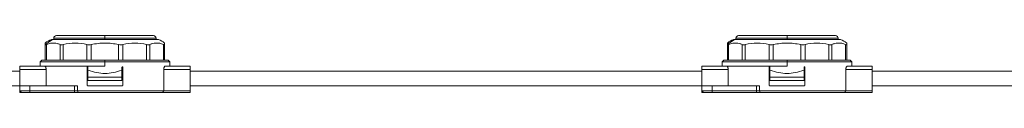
# Model space of a CAD drawing. Header units: millimetres. Extents: x -445 to 1924, y -59 to 420.
# Tile 35 of 40: x 1347 to 1635, y 158 to 175. Entities that reach past the tile are written whole.
import ezdxf

# ---------------------------------------------------------------- set-up
doc = ezdxf.new("R2010")
doc.units = ezdxf.units.MM

# ---------------------------------------------------------------- blocks, each defined once
blk = doc.blocks.new('Drawing View6')
at = {"color": 7, "linetype": 'Continuous', "lineweight": 18}
for p, q in [((326.81, 20.38), (327.34, 20.38)), ((327.34, 20.38), (358.19, 20.38)), ((327.5, 20.77), (327.5, 20.38)), ((327.5, 20.77), (342.5, 20.77)), ((328.3, 21.57), (342.5, 21.57)), ((342.5, 21.57), (356.7, 21.57)), ((342.5, 21.57), (342.5, 20.77)), ((342.5, 20.38), (342.5, 20.77)), ((342.5, 20.77), (357.5, 20.77)), ((357.5, 20.38), (357.5, 20.77)), ((526.81, 20.38), (527.34, 20.38)), ((527.34, 20.38), (558.19, 20.38)), ((527.5, 20.77), (527.5, 20.38)), ((527.5, 20.77), (542.5, 20.77)), ((528.3, 21.57), (542.5, 21.57)), ((542.5, 21.57), (556.7, 21.57)), ((542.5, 21.57), (542.5, 20.77)), ((542.5, 20.38), (542.5, 20.77)), ((542.5, 20.77), (557.5, 20.77)), ((557.5, 20.38), (557.5, 20.77)), ((325, 14.38), (325, 18.94)), ((325.33, 14.38), (325.33, 18.94)), ((329.35, 14.38), (329.35, 18.94)), ((330.27, 14.38), (330.27, 18.94)), ((337.23, 14.38), (337.23, 18.94)), ((338.48, 14.38), (338.48, 18.94)), ((346.52, 14.38), (346.52, 18.94)), ((347.77, 14.38), (347.77, 18.94)), ((354.73, 14.38), (354.73, 18.94)), ((355.65, 14.38), (355.65, 18.94)), ((359.67, 14.38), (359.67, 18.94)), ((360, 14.38), (360, 18.94)), ((525, 14.38), (525, 18.94)), ((525.33, 14.38), (525.33, 18.94)), ((529.35, 14.38), (529.35, 18.94)), ((530.27, 14.38), (530.27, 18.94)), ((537.23, 14.38), (537.23, 18.94)), ((538.48, 14.38), (538.48, 18.94)), ((546.52, 14.38), (546.52, 18.94)), ((547.77, 14.38), (547.77, 18.94)), ((554.73, 14.38), (554.73, 18.94)), ((555.65, 14.38), (555.65, 18.94)), ((559.67, 14.38), (559.67, 18.94)), ((560, 14.38), (560, 18.94)), ((317.5, 12.57), (324.84, 12.57)), ((317.5, 11.57), (317.5, 12.57)), ((317.5, 11.57), (325.27, 11.57)), ((317.5, 6.87), (317.5, 11.57)), ((324, 14.38), (323.5, 13.88)), ((323.5, 13.88), (323.5, 12.57)), ((323.5, 13.88), (342.5, 13.88)), ((324, 14.38), (342.5, 14.38)), ((324.84, 12.57), (342.5, 12.57)), ((325.27, 6.87), (325.27, 11.57)), ((337.25, 7), (337.25, 12.25)), ((337.5, 12.25), (337.5, 11.38)), ((361, 14.38), (342.5, 14.38)), ((342.5, 14.38), (342.5, 13.88)), ((342.5, 12.57), (342.5, 13.88)), ((342.5, 13.88), (361.5, 13.88)), ((347.5, 12.25), (347.5, 11.38)), ((347.75, 7), (347.75, 12.25)), ((359.73, 5.37), (359.73, 11.57)), ((359.73, 11.57), (367.5, 11.57)), ((360.16, 12.57), (367.5, 12.57)), ((361.5, 13.88), (361, 14.38)), ((361.5, 12.57), (361.5, 13.88)), ((367.5, 12.57), (367.5, 11.57)), ((367.5, 5.37), (367.5, 11.57)), ((517.5, 12.57), (524.84, 12.57)), ((517.5, 11.57), (517.5, 12.57)), ((517.5, 11.57), (525.27, 11.57)), ((517.5, 6.87), (517.5, 11.57)), ((524, 14.38), (523.5, 13.88)), ((523.5, 13.88), (523.5, 12.57)), ((523.5, 13.88), (542.5, 13.88)), ((524, 14.38), (542.5, 14.38)), ((524.84, 12.57), (542.5, 12.57)), ((525.27, 6.87), (525.27, 11.57)), ((537.25, 7), (537.25, 12.25)), ((537.5, 12.25), (537.5, 11.38)), ((561, 14.38), (542.5, 14.38)), ((542.5, 14.38), (542.5, 13.88)), ((542.5, 12.57), (542.5, 13.88)), ((542.5, 13.88), (561.5, 13.88)), ((547.5, 12.25), (547.5, 11.38)), ((547.75, 7), (547.75, 12.25)), ((559.73, 5.37), (559.73, 11.57)), ((559.73, 11.57), (567.5, 11.57)), ((560.16, 12.57), (567.5, 12.57)), ((561.5, 13.88), (561, 14.38)), ((561.5, 12.57), (561.5, 13.88)), ((567.5, 12.57), (567.5, 11.57)), ((567.5, 5.37), (567.5, 11.57)), ((167.5, 11.12), (317.5, 11.12)), ((337.5, 9.38), (337.5, 11.38)), ((337.5, 11.38), (337.57, 11.38)), ((347.5, 9.38), (337.5, 9.38)), ((337.5, 8.37), (337.5, 9.38)), ((347.43, 11.38), (347.5, 11.38)), ((347.5, 11.38), (347.5, 9.38)), ((347.5, 8.37), (347.5, 9.38)), ((367.5, 11.12), (517.5, 11.12)), ((537.5, 9.38), (537.5, 11.38)), ((537.5, 11.38), (537.57, 11.38)), ((547.5, 9.38), (537.5, 9.38)), ((537.5, 8.37), (537.5, 9.38)), ((547.43, 11.38), (547.5, 11.38)), ((547.5, 11.38), (547.5, 9.38)), ((547.5, 8.37), (547.5, 9.38)), ((567.5, 11.12), (717.5, 11.12)), ((167.5, 6.87), (317.5, 6.87)), ((317.5, 5.37), (317.5, 6.87)), ((317.5, 6.87), (320.5, 6.87)), ((320.5, 5.37), (320.5, 6.87)), ((333.56, 6.87), (320.5, 6.87)), ((333.56, 5.37), (333.56, 6.87)), ((333.56, 6.87), (334.41, 6.87)), ((334.41, 5.37), (334.41, 6.87)), ((337.38, 6.87), (347.62, 6.87)), ((347.5, 8.37), (337.5, 8.37)), ((367.5, 6.87), (517.5, 6.87)), ((517.5, 5.37), (517.5, 6.87)), ((517.5, 6.87), (520.5, 6.87)), ((520.5, 5.37), (520.5, 6.87)), ((533.56, 6.87), (520.5, 6.87)), ((533.56, 5.37), (533.56, 6.87)), ((533.56, 6.87), (534.41, 6.87)), ((534.41, 5.37), (534.41, 6.87)), ((537.37, 6.87), (547.62, 6.87)), ((547.5, 8.37), (537.5, 8.37)), ((567.5, 6.87), (717.5, 6.87)), ((320.5, 5.37), (317.5, 5.37)), ((317.5, 5.37), (317.5, 4.87)), ((318, 4.87), (317.5, 5.37)), ((317.5, 4.87), (318, 4.87)), ((320.5, 4.87), (318, 4.87)), ((333.56, 5.37), (320.5, 5.37)), ((320.5, 4.87), (320.5, 5.37)), ((333.56, 4.87), (320.5, 4.87)), ((334.41, 5.37), (333.56, 5.37)), ((333.56, 4.87), (333.56, 5.37)), ((334.62, 4.87), (333.56, 4.87)), ((359.73, 5.37), (334.41, 5.37)), ((334.62, 4.87), (334.41, 5.37)), ((359.41, 4.87), (334.62, 4.87)), ((359.41, 4.87), (367.5, 4.87)), ((359.73, 5.37), (367.5, 5.37)), ((367.5, 5.37), (367.5, 4.87)), ((520.5, 5.37), (517.5, 5.37)), ((517.5, 5.37), (517.5, 4.87)), ((518, 4.87), (517.5, 5.37)), ((517.5, 4.87), (518, 4.87)), ((520.5, 4.87), (518, 4.87)), ((520.5, 4.87), (520.5, 5.37)), ((533.56, 5.37), (520.5, 5.37)), ((533.56, 4.87), (520.5, 4.87)), ((534.41, 5.37), (533.56, 5.37)), ((533.56, 4.87), (533.56, 5.37)), ((534.62, 4.87), (533.56, 4.87)), ((559.73, 5.37), (534.41, 5.37)), ((534.62, 4.87), (534.41, 5.37)), ((559.41, 4.87), (534.62, 4.87)), ((559.41, 4.87), (567.5, 4.87)), ((559.73, 5.37), (567.5, 5.37)), ((567.5, 5.37), (567.5, 4.87))]:
    blk.add_line(p, q, dxfattribs=at)
for centre, radius, start, end in [((328.34, 15.46), 5.15, 107.2549, 130.4986), ((328.87, 15.65), 4.96, 107.9561, 139.7861), ((328.3, 20.77), 0.8, 90, 180), ((356.7, 20.77), 0.8, 0, 90), ((356.66, 15.46), 5.15, 49.5183, 72.7451), ((528.34, 15.46), 5.15, 107.2549, 130.4986), ((528.87, 15.65), 4.96, 107.9561, 139.7861), ((528.3, 20.77), 0.8, 90, 180), ((556.7, 20.77), 0.8, 0, 90), ((556.66, 15.46), 5.15, 49.5183, 72.7451)]:
    blk.add_arc(centre, radius, start, end, dxfattribs=at)
for points, knots in [([(325, 18.94), (325, 19.02), (325, 19.18), (325, 19.3), (325, 19.38), (325, 19.37), (325, 19.37)], [0, 0, 0, 0, 0.270801, 0.549911, 0.830383, 1, 1, 1, 1]), ([(325, 18.94), (325, 18.91), (325.01, 18.87), (325.06, 18.86), (325.09, 18.86)], [0, 0, 0, 0, 0.573868, 1, 1, 1, 1]), ([(325.09, 18.86), (325.12, 18.86), (325.19, 18.87), (325.29, 18.92), (325.33, 18.94)], [0, 0, 0, 0, 0.54545, 1, 1, 1, 1]), ([(329.35, 18.94), (329.07, 19.05), (328.52, 19.28), (327.73, 19.38), (326.67, 19.4), (325.89, 19.13), (325.33, 18.94)], [0, 0, 0, 0, 0.21393, 0.414834, 0.587057, 1, 1, 1, 1]), ([(337.23, 18.94), (336.07, 19.16), (333.75, 19.6), (331.43, 19.16), (330.27, 18.94)], [0, 0, 0, 0, 0.500234, 1, 1, 1, 1]), ([(346.52, 18.94), (345.18, 19.16), (342.5, 19.6), (339.82, 19.16), (338.48, 18.94)], [0, 0, 0, 0, 0.499933, 1, 1, 1, 1]), ([(354.73, 18.94), (353.57, 19.16), (351.25, 19.6), (348.93, 19.16), (347.77, 18.94)], [0, 0, 0, 0, 0.499632, 1, 1, 1, 1]), ([(359.67, 18.94), (359.49, 19.02), (359.12, 19.18), (358.57, 19.31), (357.96, 19.38), (357.27, 19.38), (356.48, 19.28), (355.93, 19.05), (355.65, 18.94)], [0, 0, 0, 0, 0.135419, 0.274991, 0.415244, 0.585607, 0.785782, 1, 1, 1, 1]), ([(360, 19.37), (360, 19.37), (360, 19.38), (360, 19.27), (360, 19.05), (360, 18.94)], [0, 0, 0, 0, 0.171076, 0.571477, 1, 1, 1, 1]), ([(525, 18.94), (525, 19.02), (525, 19.18), (525, 19.3), (525, 19.38), (525, 19.37), (525, 19.37)], [0, 0, 0, 0, 0.270801, 0.549911, 0.830383, 1, 1, 1, 1]), ([(525, 18.94), (525, 18.91), (525.01, 18.87), (525.06, 18.86), (525.09, 18.86)], [0, 0, 0, 0, 0.573868, 1, 1, 1, 1]), ([(525.09, 18.86), (525.12, 18.86), (525.19, 18.87), (525.29, 18.92), (525.33, 18.94)], [0, 0, 0, 0, 0.54545, 1, 1, 1, 1]), ([(529.35, 18.94), (529.07, 19.05), (528.52, 19.28), (527.73, 19.38), (526.67, 19.4), (525.89, 19.13), (525.33, 18.94)], [0, 0, 0, 0, 0.21393, 0.414834, 0.587057, 1, 1, 1, 1]), ([(537.23, 18.94), (536.07, 19.16), (533.75, 19.6), (531.43, 19.16), (530.27, 18.94)], [0, 0, 0, 0, 0.500234, 1, 1, 1, 1]), ([(546.52, 18.94), (545.18, 19.16), (542.5, 19.6), (539.82, 19.16), (538.48, 18.94)], [0, 0, 0, 0, 0.499933, 1, 1, 1, 1]), ([(554.73, 18.94), (553.57, 19.16), (551.25, 19.6), (548.93, 19.16), (547.77, 18.94)], [0, 0, 0, 0, 0.499632, 1, 1, 1, 1]), ([(559.67, 18.94), (559.49, 19.02), (559.12, 19.18), (558.57, 19.31), (557.96, 19.38), (557.27, 19.38), (556.48, 19.28), (555.93, 19.05), (555.65, 18.94)], [0, 0, 0, 0, 0.135419, 0.274991, 0.415244, 0.585607, 0.785782, 1, 1, 1, 1]), ([(560, 19.37), (560, 19.37), (560, 19.38), (560, 19.27), (560, 19.05), (560, 18.94)], [0, 0, 0, 0, 0.171076, 0.571477, 1, 1, 1, 1]), ([(324.84, 12.57), (324.89, 12.56), (325, 12.53), (325.12, 12.33), (325.19, 12.12), (325.24, 11.95), (325.26, 11.77), (325.26, 11.64), (325.27, 11.57)], [0, 0, 0, 0, 0.264435, 0.519877, 0.644509, 0.766809, 0.883924, 1, 1, 1, 1]), ([(337.25, 12.25), (337.25, 12.26), (337.25, 12.29), (337.27, 12.33), (337.3, 12.36), (337.34, 12.37), (337.36, 12.37), (337.38, 12.38)], [0, 0, 0, 0, 0.204476, 0.408827, 0.616694, 0.832234, 1, 1, 1, 1]), ([(337.38, 12.38), (337.39, 12.37), (337.42, 12.37), (337.46, 12.35), (337.48, 12.31), (337.5, 12.28), (337.5, 12.26), (337.5, 12.25)], [0, 0, 0, 0, 0.225045, 0.450236, 0.671063, 0.884001, 1, 1, 1, 1]), ([(347.5, 12.25), (347.5, 12.26), (347.5, 12.29), (347.52, 12.33), (347.55, 12.36), (347.59, 12.37), (347.61, 12.37), (347.62, 12.38)], [0, 0, 0, 0, 0.205142, 0.410174, 0.618314, 0.833457, 1, 1, 1, 1]), ([(347.62, 12.38), (347.64, 12.37), (347.67, 12.37), (347.71, 12.35), (347.74, 12.31), (347.75, 12.28), (347.75, 12.26), (347.75, 12.25)], [0, 0, 0, 0, 0.225402, 0.450933, 0.672395, 0.88557, 1, 1, 1, 1]), ([(359.73, 11.57), (359.74, 11.64), (359.74, 11.77), (359.76, 11.95), (359.81, 12.12), (359.88, 12.33), (360, 12.53), (360.11, 12.56), (360.16, 12.57)], [0, 0, 0, 0, 0.1160622, 0.2331904, 0.3554625, 0.4801227, 0.7355647, 1, 1, 1, 1]), ([(524.84, 12.57), (524.89, 12.56), (525, 12.53), (525.12, 12.33), (525.19, 12.12), (525.24, 11.95), (525.26, 11.77), (525.26, 11.64), (525.27, 11.57)], [0, 0, 0, 0, 0.264435, 0.519877, 0.644509, 0.766809, 0.883924, 1, 1, 1, 1]), ([(537.25, 12.25), (537.25, 12.26), (537.25, 12.29), (537.27, 12.33), (537.3, 12.36), (537.34, 12.37), (537.36, 12.37), (537.37, 12.38)], [0, 0, 0, 0, 0.204476, 0.408827, 0.616694, 0.832234, 1, 1, 1, 1]), ([(537.37, 12.38), (537.39, 12.37), (537.42, 12.37), (537.46, 12.35), (537.48, 12.31), (537.5, 12.28), (537.5, 12.26), (537.5, 12.25)], [0, 0, 0, 0, 0.225045, 0.450236, 0.671063, 0.884001, 1, 1, 1, 1]), ([(547.5, 12.25), (547.5, 12.26), (547.5, 12.29), (547.52, 12.33), (547.55, 12.36), (547.59, 12.37), (547.61, 12.37), (547.62, 12.38)], [0, 0, 0, 0, 0.205142, 0.410174, 0.618314, 0.833457, 1, 1, 1, 1]), ([(547.62, 12.38), (547.64, 12.37), (547.67, 12.37), (547.71, 12.35), (547.74, 12.31), (547.75, 12.28), (547.75, 12.26), (547.75, 12.25)], [0, 0, 0, 0, 0.225402, 0.450933, 0.672395, 0.88557, 1, 1, 1, 1]), ([(559.73, 11.57), (559.74, 11.64), (559.74, 11.77), (559.76, 11.95), (559.81, 12.12), (559.88, 12.33), (560, 12.53), (560.11, 12.56), (560.16, 12.57)], [0, 0, 0, 0, 0.1160622, 0.2331904, 0.3554625, 0.4801227, 0.7355647, 1, 1, 1, 1]), ([(337.57, 11.38), (338.39, 11.12), (339.98, 10.61), (342.5, 10.41), (345.02, 10.61), (346.61, 11.12), (347.43, 11.38)], [0, 0, 0, 0, 0.258504, 0.5, 0.741496, 1, 1, 1, 1]), ([(537.57, 11.38), (538.39, 11.12), (539.98, 10.61), (542.5, 10.41), (545.02, 10.61), (546.61, 11.12), (547.43, 11.38)], [0, 0, 0, 0, 0.258504, 0.5, 0.741496, 1, 1, 1, 1]), ([(337.38, 6.87), (337.36, 6.88), (337.33, 6.88), (337.29, 6.9), (337.26, 6.94), (337.25, 6.97), (337.25, 6.99), (337.25, 7)], [0, 0, 0, 0, 0.225402, 0.450933, 0.672395, 0.88557, 1, 1, 1, 1]), ([(347.75, 7), (347.75, 6.99), (347.75, 6.96), (347.73, 6.92), (347.7, 6.89), (347.66, 6.88), (347.64, 6.88), (347.62, 6.87)], [0, 0, 0, 0, 0.204476, 0.408827, 0.616694, 0.832234, 1, 1, 1, 1]), ([(537.37, 6.87), (537.36, 6.88), (537.33, 6.88), (537.29, 6.9), (537.26, 6.94), (537.25, 6.97), (537.25, 6.99), (537.25, 7)], [0, 0, 0, 0, 0.225402, 0.450933, 0.672395, 0.88557, 1, 1, 1, 1]), ([(547.75, 7), (547.75, 6.99), (547.75, 6.96), (547.73, 6.92), (547.7, 6.89), (547.66, 6.88), (547.64, 6.88), (547.62, 6.87)], [0, 0, 0, 0, 0.204476, 0.408827, 0.616694, 0.832234, 1, 1, 1, 1]), ([(359.41, 4.87), (359.47, 4.97), (359.58, 5.13), (359.69, 5.3), (359.73, 5.37)], [0, 0, 0, 0, 0.55676, 1, 1, 1, 1]), ([(559.41, 4.87), (559.47, 4.97), (559.58, 5.13), (559.69, 5.3), (559.73, 5.37)], [0, 0, 0, 0, 0.55676, 1, 1, 1, 1])]:
    blk.add_open_spline(points, degree=3, knots=knots, dxfattribs=at)
for points in [[(329.35, 18.94), (329.48, 18.9), (329.72, 18.82), (330.09, 18.9), (330.27, 18.94)], [(337.23, 18.94), (337.43, 18.9), (337.82, 18.82), (338.26, 18.9), (338.48, 18.94)], [(346.52, 18.94), (346.74, 18.9), (347.18, 18.82), (347.57, 18.9), (347.77, 18.94)], [(354.73, 18.94), (354.91, 18.9), (355.28, 18.82), (355.52, 18.9), (355.65, 18.94)], [(359.67, 18.94), (359.76, 18.9), (359.96, 18.82), (359.99, 18.9), (360, 18.94)], [(529.35, 18.94), (529.48, 18.9), (529.72, 18.82), (530.09, 18.9), (530.27, 18.94)], [(537.23, 18.94), (537.43, 18.9), (537.82, 18.82), (538.26, 18.9), (538.48, 18.94)], [(546.52, 18.94), (546.74, 18.9), (547.18, 18.82), (547.57, 18.9), (547.77, 18.94)], [(554.73, 18.94), (554.91, 18.9), (555.28, 18.82), (555.52, 18.9), (555.65, 18.94)], [(559.67, 18.94), (559.76, 18.9), (559.96, 18.82), (559.99, 18.9), (560, 18.94)]]:
    blk.add_open_spline(points, degree=3, dxfattribs=at)

msp = doc.modelspace()

# ---------------------------------------------------------------- block references
at = {"color": 7, "linetype": 'Continuous', "lineweight": 18}
msp.add_blockref('Drawing View6', (1029.14, 153.48), dxfattribs=at)

doc.saveas('drawing.dxf')
